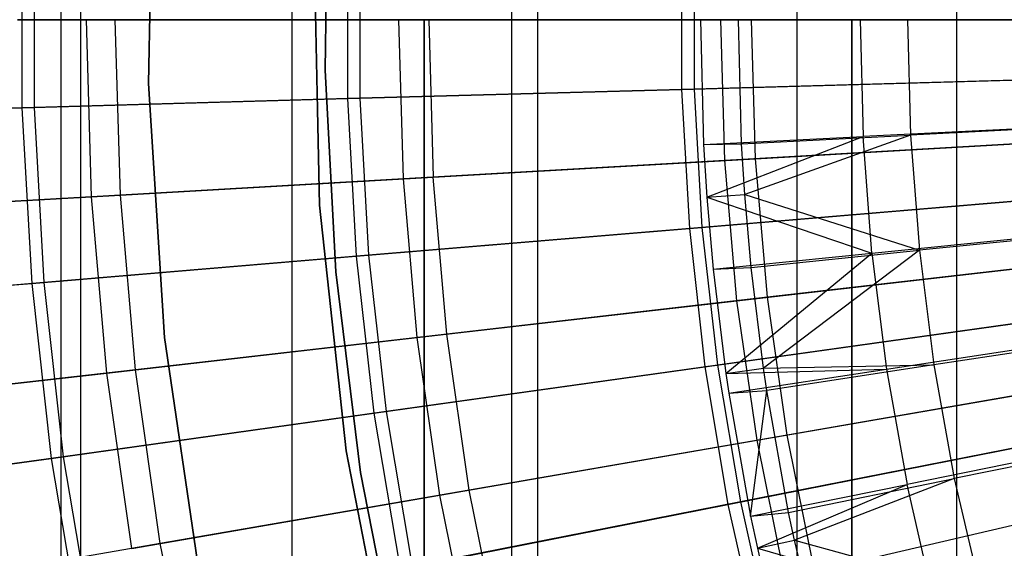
# Model space of a CAD drawing. Extents: x 0.1 to 12.1, y -6 to 6.
# Tile 22 of 256: x 3.2 to 4.1, y -0.5 to 0. Entities that reach past the tile are written whole.
import ezdxf

# ---------------------------------------------------------------- set-up
doc = ezdxf.new("R2010")
doc.units = 0
doc.header["$LTSCALE"] = 2.54
doc.layers.get('0').update_dxf_attribs({"linetype": 'CONTINUOUS'})

# ---------------------------------------------------------------- blocks, each defined once
blk = doc.blocks.new('DROPS_COLOR_B-11195_STL')
at = {"color": 0}
for p, q in [((3.23157, -0.9, 41.10612), (3.23157, 0.9, 41.10612)), ((3.23157, -0.9, 41.10612), (3.23157, 0.9, 41.10612)), ((3.23157, -0.9, 46.76298), (3.23157, 0.9, 46.76298)), ((3.23157, -0.9, 46.76298), (3.23157, 0.9, 46.76298)), ((3.24955, -0.90001, 51.64233), (3.24955, 0.89999, 51.64233)), ((3.24955, -0.90001, 51.64233), (3.24955, 0.89999, 51.64233)), ((3.24955, -0.90001, 62.24448), (3.24955, 0.89999, 62.24448)), ((3.24955, -0.90001, 62.24448), (3.24955, 0.89999, 62.24448)), ((3.44056, -0.9, 40.91155), (3.44056, 0.9, 40.91155)), ((3.44056, -0.9, 40.91155), (3.44056, 0.9, 40.91155)), ((3.44056, -0.9, 46.95755), (3.44056, 0.9, 46.95755)), ((3.44056, -0.9, 46.95755), (3.44056, 0.9, 46.95755)), ((3.63939, -0.90001, 51.45336), (3.63939, 0.89999, 51.45336)), ((3.63939, -0.90001, 51.45336), (3.63939, 0.89999, 51.45336)), ((3.63939, -0.90001, 62.43345), (3.63939, 0.89999, 62.43345)), ((3.63939, -0.90001, 62.43345), (3.63939, 0.89999, 62.43345)), ((3.66289, -0.9, 40.73239), (3.66289, 0.9, 40.73239)), ((3.66289, -0.9, 40.73239), (3.66289, 0.9, 40.73239)), ((3.66289, -0.9, 47.13672), (3.66289, 0.9, 47.13672)), ((3.66289, -0.9, 47.13672), (3.66289, 0.9, 47.13672)), ((3.89744, -0.9, 40.56953), (3.89744, 0.9, 40.56953)), ((3.89744, -0.9, 40.56953), (3.89744, 0.9, 40.56953)), ((3.89744, -0.9, 47.29956), (3.89744, 0.9, 47.29956)), ((3.89744, -0.9, 47.29956), (3.89744, 0.9, 47.29956)), ((4.04185, -0.90001, 51.293), (4.04185, 0.89999, 51.293)), ((4.04185, -0.90001, 51.293), (4.04185, 0.89999, 51.293)), ((4.04185, -0.90001, 62.59381), (4.04185, 0.89999, 62.59381)), ((4.04185, -0.90001, 62.59381), (4.04185, 0.89999, 62.59381)), ((3.31543, 0.17267, 171.7), (3.3106, -0.05759, 171.7)), ((3.3106, -0.05759, 164.1), (3.31543, 0.17267, 164.1)), ((3.31543, 0.17267, 171.7), (3.3106, -0.05759, 171.7)), ((3.3106, -0.05759, 164.1), (3.31543, 0.17267, 164.1)), ((3.47363, 0.13707, 164.4), (3.4704, -0.04571, 164.4)), ((3.4704, -0.04571, 164.3), (3.47363, 0.13707, 164.3)), ((3.47363, 0.13707, 164.4), (3.4704, -0.04571, 164.4)), ((3.4704, -0.04571, 164.3), (3.47363, 0.13707, 164.3)), ((3.46542, -0.16772, 171.7), (3.4606, 0.05594, 171.7)), ((3.4606, 0.05594, 164.1), (3.46542, -0.16772, 164.1)), ((3.4606, 0.05594, 164.1), (3.46542, -0.16772, 164.1)), ((3.46542, -0.16772, 171.7), (3.4606, 0.05594, 171.7)), ((3.25922, -0.16015, 12.72197), (3.25465, 0, 12.72197)), ((3.25922, -0.16015, 12.72197), (3.25465, 0, 12.72197)), ((3.28524, -0.15867, 2.64879), (3.2807, 0, 2.64879)), ((3.28524, -0.15867, 2.64879), (3.2807, 0, 2.64879)), ((3.5414, -0.14402, 12.88484), (3.53729, 0, 12.88484)), ((3.5414, -0.14402, 12.88484), (3.53729, 0, 12.88484)), ((3.56418, 0, 2.48739), (3.56825, -0.14248, 2.48739)), ((3.56418, 0, 2.48739), (3.56825, -0.14248, 2.48739)), ((3.81004, 0, 13.3555), (3.81288, -0.11305, 13.3555)), ((3.81004, 0, 13.3555), (3.81288, -0.11305, 13.3555)), ((3.83213, -0.12739, 13.03183), (3.82849, 0, 13.03183)), ((3.83213, -0.12739, 13.03183), (3.82849, 0, 13.03183)), ((3.84727, -0.11222, 13.28327), (3.84443, 0, 13.28327)), ((3.84727, -0.11222, 13.28327), (3.84443, 0, 13.28327)), ((3.85974, -0.12582, 2.3419), (3.85615, 0, 2.3419)), ((3.85974, -0.12582, 2.3419), (3.85615, 0, 2.3419)), ((3.95445, 0, 13.42236), (3.95711, -0.10579, 13.42236)), ((3.95445, 0, 13.42236), (3.95711, -0.10579, 13.42236)), ((3.99743, 0, 13.35397), (4.00007, -0.10447, 13.35397)), ((3.99743, 0, 13.35397), (4.00007, -0.10447, 13.35397)), ((3.56, 0, 17.61748), (3.19212, 0, 17.85185)), ((3.19212, 0, 36.04337), (3.56, 0, 36.27773)), ((3.56, 0, 17.61748), (3.19212, 0, 17.85185)), ((3.19212, 0, 36.04337), (3.56, 0, 36.27773)), ((3.94691, 0, 17.41607), (3.56, 0, 17.61748)), ((3.56, 0, 36.27773), (3.94691, 0, 36.47914)), ((3.56, -0.8, 17.61748), (3.56, 0, 17.61748)), ((3.94691, 0, 17.41607), (3.56, 0, 17.61748)), ((3.56, -0.8, 17.61748), (3.56, 0, 17.61748)), ((3.56, 0, 36.27773), (3.94691, 0, 36.47914)), ((3.56, 0, 36.27773), (3.56, -0.8, 36.27773)), ((3.56, 0, 36.27773), (3.56, -0.8, 36.27773)), ((4.3499, 0, 17.24914), (3.94691, 0, 17.41607)), ((3.94691, 0, 36.47914), (4.3499, 0, 36.64607)), ((3.94691, -0.8, 17.41607), (3.94691, 0, 17.41607)), ((4.3499, 0, 17.24914), (3.94691, 0, 17.41607)), ((3.94691, -0.8, 17.41607), (3.94691, 0, 17.41607)), ((3.94691, 0, 36.47914), (4.3499, 0, 36.64607)), ((3.94691, 0, 36.47914), (3.94691, -0.8, 36.47914)), ((3.94691, 0, 36.47914), (3.94691, -0.8, 36.47914)), ((3.4704, -0.04571, 164.4), (3.48008, -0.22826, 164.4)), ((3.48008, -0.22826, 164.3), (3.4704, -0.04571, 164.3)), ((3.4704, -0.04571, 164.4), (3.48008, -0.22826, 164.4)), ((3.4704, -0.04571, 164.4), (3.4704, -0.04571, 164.3)), ((3.48008, -0.22826, 164.3), (3.4704, -0.04571, 164.3)), ((3.4704, -0.04571, 164.4), (3.4704, -0.04571, 164.3)), ((3.3106, -0.05759, 171.7), (3.32506, -0.28745, 171.7)), ((3.32506, -0.28745, 164.1), (3.3106, -0.05759, 164.1)), ((3.3106, -0.05759, 171.7), (3.32506, -0.28745, 171.7)), ((3.3106, -0.05759, 171.7), (3.3106, -0.05759, 164.1)), ((3.32506, -0.28745, 164.1), (3.3106, -0.05759, 164.1)), ((3.3106, -0.05759, 171.7), (3.3106, -0.05759, 164.1)), ((4.15404, -0.09666, 13.42089), (4.00007, -0.10447, 13.35397)), ((4.15404, -0.09666, 13.42089), (4.00007, -0.10447, 13.35397)), ((3.81288, -0.11305, 13.3555), (3.95711, -0.10579, 13.42236)), ((3.81288, -0.11305, 13.3555), (3.95711, -0.10579, 13.42236)), ((3.81577, -0.16051, 13.3555), (3.95711, -0.10579, 13.42236)), ((3.81577, -0.16051, 13.3555), (3.95711, -0.10579, 13.42236)), ((3.84727, -0.11222, 13.28327), (4.00007, -0.10447, 13.35397)), ((3.84727, -0.11222, 13.28327), (4.00007, -0.10447, 13.35397)), ((4.00007, -0.10447, 13.35397), (3.85007, -0.15806, 13.28327)), ((4.00007, -0.10447, 13.35397), (3.85007, -0.15806, 13.28327)), ((4.10842, -0.09818, 13.48847), (3.95711, -0.10579, 13.42236)), ((4.10842, -0.09818, 13.48847), (3.95711, -0.10579, 13.42236)), ((3.96508, -0.21132, 13.42236), (3.95711, -0.10579, 13.42236)), ((3.96508, -0.21132, 13.42236), (3.95711, -0.10579, 13.42236)), ((4.00007, -0.10447, 13.35397), (4.00801, -0.20867, 13.35397)), ((4.00007, -0.10447, 13.35397), (4.00801, -0.20867, 13.35397)), ((3.81288, -0.11305, 13.3555), (3.84727, -0.11222, 13.28327)), ((3.81288, -0.11305, 13.3555), (3.84727, -0.11222, 13.28327)), ((3.81288, -0.11305, 13.3555), (3.81577, -0.16051, 13.3555)), ((3.81288, -0.11305, 13.3555), (3.81577, -0.16051, 13.3555)), ((4.13053, -0.11033, 13.16251), (3.83213, -0.12739, 13.03183)), ((4.13053, -0.11033, 13.16251), (3.83213, -0.12739, 13.03183)), ((3.85007, -0.15806, 13.28327), (3.84727, -0.11222, 13.28327)), ((3.85007, -0.15806, 13.28327), (3.84727, -0.11222, 13.28327)), ((3.85974, -0.12582, 2.3419), (4.15881, -0.10871, 2.21277)), ((3.85974, -0.12582, 2.3419), (4.15881, -0.10871, 2.21277)), ((3.83213, -0.12739, 13.03183), (3.5414, -0.14402, 12.88484)), ((3.83213, -0.12739, 13.03183), (3.5414, -0.14402, 12.88484)), ((3.56825, -0.14248, 2.48739), (3.85974, -0.12582, 2.3419)), ((3.56825, -0.14248, 2.48739), (3.85974, -0.12582, 2.3419)), ((3.84304, -0.25437, 13.03183), (3.83213, -0.12739, 13.03183)), ((3.84304, -0.25437, 13.03183), (3.83213, -0.12739, 13.03183)), ((3.87051, -0.25122, 2.3419), (3.85974, -0.12582, 2.3419)), ((3.87051, -0.25122, 2.3419), (3.85974, -0.12582, 2.3419)), ((3.28524, -0.15867, 2.64879), (3.56825, -0.14248, 2.48739)), ((3.28524, -0.15867, 2.64879), (3.56825, -0.14248, 2.48739)), ((3.58045, -0.2845, 2.48739), (3.56825, -0.14248, 2.48739)), ((3.58045, -0.2845, 2.48739), (3.56825, -0.14248, 2.48739)), ((3.5414, -0.14402, 12.88484), (3.25922, -0.16015, 12.72197)), ((3.5414, -0.14402, 12.88484), (3.25922, -0.16015, 12.72197)), ((3.55373, -0.28757, 12.88484), (3.5414, -0.14402, 12.88484)), ((3.55373, -0.28757, 12.88484), (3.5414, -0.14402, 12.88484)), ((3.25922, -0.16015, 12.72197), (2.98646, -0.17575, 12.54373)), ((3.25922, -0.16015, 12.72197), (2.98646, -0.17575, 12.54373)), ((3.01156, -0.17432, 2.82561), (3.28524, -0.15867, 2.64879)), ((3.01156, -0.17432, 2.82561), (3.28524, -0.15867, 2.64879)), ((3.27293, -0.31979, 12.72197), (3.25922, -0.16015, 12.72197)), ((3.27293, -0.31979, 12.72197), (3.25922, -0.16015, 12.72197)), ((3.29882, -0.31682, 2.64879), (3.28524, -0.15867, 2.64879)), ((3.29882, -0.31682, 2.64879), (3.28524, -0.15867, 2.64879)), ((3.81577, -0.16051, 13.3555), (3.85007, -0.15806, 13.28327)), ((3.81577, -0.16051, 13.3555), (3.85007, -0.15806, 13.28327)), ((3.8558, -0.22415, 13.28327), (3.85007, -0.15806, 13.28327)), ((3.85007, -0.15806, 13.28327), (4.00801, -0.20867, 13.35397)), ((3.85007, -0.15806, 13.28327), (4.00801, -0.20867, 13.35397)), ((3.8558, -0.22415, 13.28327), (3.85007, -0.15806, 13.28327)), ((3.48944, -0.39014, 171.7), (3.46542, -0.16772, 171.7)), ((3.46542, -0.16772, 164.1), (3.48944, -0.39014, 164.1)), ((3.46542, -0.16772, 164.1), (3.48944, -0.39014, 164.1)), ((3.46542, -0.16772, 164.1), (3.46542, -0.16772, 171.7)), ((3.48944, -0.39014, 171.7), (3.46542, -0.16772, 171.7)), ((3.46542, -0.16772, 164.1), (3.46542, -0.16772, 171.7)), ((3.81577, -0.16051, 13.3555), (3.96508, -0.21132, 13.42236)), ((3.81577, -0.16051, 13.3555), (3.8214, -0.22581, 13.3555)), ((3.81577, -0.16051, 13.3555), (3.96508, -0.21132, 13.42236)), ((3.81577, -0.16051, 13.3555), (3.8214, -0.22581, 13.3555)), ((4.16138, -0.19307, 13.42089), (4.00801, -0.20867, 13.35397)), ((4.16138, -0.19307, 13.42089), (4.00801, -0.20867, 13.35397)), ((3.96508, -0.21132, 13.42236), (4.11582, -0.19612, 13.48847)), ((3.96508, -0.21132, 13.42236), (4.11582, -0.19612, 13.48847)), ((3.8214, -0.22581, 13.3555), (3.96508, -0.21132, 13.42236)), ((3.8214, -0.22581, 13.3555), (3.96508, -0.21132, 13.42236)), ((3.83294, -0.32021, 13.3555), (3.96508, -0.21132, 13.42236)), ((3.83294, -0.32021, 13.3555), (3.96508, -0.21132, 13.42236)), ((3.8558, -0.22415, 13.28327), (4.00801, -0.20867, 13.35397)), ((3.8558, -0.22415, 13.28327), (4.00801, -0.20867, 13.35397)), ((4.00801, -0.20867, 13.35397), (3.86698, -0.31531, 13.28327)), ((4.00801, -0.20867, 13.35397), (3.86698, -0.31531, 13.28327)), ((3.96508, -0.21132, 13.42236), (3.97834, -0.31631, 13.42236)), ((3.96508, -0.21132, 13.42236), (3.97834, -0.31631, 13.42236)), ((4.00801, -0.20867, 13.35397), (4.02121, -0.31234, 13.35397)), ((4.00801, -0.20867, 13.35397), (4.02121, -0.31234, 13.35397)), ((3.84304, -0.25437, 13.03183), (4.13998, -0.2203, 13.16251)), ((3.84304, -0.25437, 13.03183), (4.13998, -0.2203, 13.16251)), ((4.16812, -0.21707, 2.21277), (3.87051, -0.25122, 2.3419)), ((4.16812, -0.21707, 2.21277), (3.87051, -0.25122, 2.3419)), ((3.48008, -0.22826, 164.4), (3.50261, -0.40968, 164.4)), ((3.50261, -0.40968, 164.3), (3.48008, -0.22826, 164.3)), ((3.48008, -0.22826, 164.4), (3.50261, -0.40968, 164.4)), ((3.48008, -0.22826, 164.4), (3.48008, -0.22826, 164.3)), ((3.50261, -0.40968, 164.3), (3.48008, -0.22826, 164.3)), ((3.48008, -0.22826, 164.4), (3.48008, -0.22826, 164.3)), ((3.8214, -0.22581, 13.3555), (3.8558, -0.22415, 13.28327)), ((3.8214, -0.22581, 13.3555), (3.8558, -0.22415, 13.28327)), ((3.8214, -0.22581, 13.3555), (3.83294, -0.32021, 13.3555)), ((3.8214, -0.22581, 13.3555), (3.83294, -0.32021, 13.3555)), ((3.86698, -0.31531, 13.28327), (3.8558, -0.22415, 13.28327)), ((3.86698, -0.31531, 13.28327), (3.8558, -0.22415, 13.28327)), ((3.55373, -0.28757, 12.88484), (3.84304, -0.25437, 13.03183)), ((3.55373, -0.28757, 12.88484), (3.84304, -0.25437, 13.03183)), ((3.87051, -0.25122, 2.3419), (3.58045, -0.2845, 2.48739)), ((3.87051, -0.25122, 2.3419), (3.58045, -0.2845, 2.48739)), ((3.86118, -0.38052, 13.03183), (3.84304, -0.25437, 13.03183)), ((3.86118, -0.38052, 13.03183), (3.84304, -0.25437, 13.03183)), ((3.88842, -0.37581, 2.3419), (3.87051, -0.25122, 2.3419)), ((3.88842, -0.37581, 2.3419), (3.87051, -0.25122, 2.3419)), ((3.58045, -0.2845, 2.48739), (3.29882, -0.31682, 2.64879)), ((3.58045, -0.2845, 2.48739), (3.29882, -0.31682, 2.64879)), ((3.60074, -0.42559, 2.48739), (3.58045, -0.2845, 2.48739)), ((3.60074, -0.42559, 2.48739), (3.58045, -0.2845, 2.48739)), ((3.27293, -0.31979, 12.72197), (3.55373, -0.28757, 12.88484)), ((3.27293, -0.31979, 12.72197), (3.55373, -0.28757, 12.88484)), ((3.32506, -0.28745, 171.7), (3.35871, -0.5153, 171.7)), ((3.35871, -0.5153, 164.1), (3.32506, -0.28745, 164.1)), ((3.32506, -0.28745, 171.7), (3.35871, -0.5153, 171.7)), ((3.32506, -0.28745, 171.7), (3.32506, -0.28745, 164.1)), ((3.35871, -0.5153, 164.1), (3.32506, -0.28745, 164.1)), ((3.32506, -0.28745, 171.7), (3.32506, -0.28745, 164.1)), ((3.57423, -0.43018, 12.88484), (3.55373, -0.28757, 12.88484)), ((3.57423, -0.43018, 12.88484), (3.55373, -0.28757, 12.88484)), ((3.97834, -0.31631, 13.42236), (4.12813, -0.29355, 13.48847)), ((3.97834, -0.31631, 13.42236), (4.12813, -0.29355, 13.48847)), ((4.1736, -0.28899, 13.42089), (4.02121, -0.31234, 13.35397)), ((4.1736, -0.28899, 13.42089), (4.02121, -0.31234, 13.35397)), ((3.00151, -0.35093, 12.54373), (3.27293, -0.31979, 12.72197)), ((3.00151, -0.35093, 12.54373), (3.27293, -0.31979, 12.72197)), ((3.29882, -0.31682, 2.64879), (3.02648, -0.34806, 2.82561)), ((3.29882, -0.31682, 2.64879), (3.02648, -0.34806, 2.82561)), ((3.29573, -0.47837, 12.72197), (3.27293, -0.31979, 12.72197)), ((3.29573, -0.47837, 12.72197), (3.27293, -0.31979, 12.72197)), ((3.32141, -0.47393, 2.64879), (3.29882, -0.31682, 2.64879)), ((3.32141, -0.47393, 2.64879), (3.29882, -0.31682, 2.64879)), ((3.83294, -0.32021, 13.3555), (3.86698, -0.31531, 13.28327)), ((3.83294, -0.32021, 13.3555), (3.86698, -0.31531, 13.28327)), ((3.83294, -0.32021, 13.3555), (3.97834, -0.31631, 13.42236)), ((3.83294, -0.32021, 13.3555), (3.97834, -0.31631, 13.42236)), ((3.83294, -0.32021, 13.3555), (3.83557, -0.33801, 13.3555)), ((3.83294, -0.32021, 13.3555), (3.83557, -0.33801, 13.3555)), ((3.83557, -0.33801, 13.3555), (3.97834, -0.31631, 13.42236)), ((3.83557, -0.33801, 13.3555), (3.97834, -0.31631, 13.42236)), ((3.86698, -0.31531, 13.28327), (4.02121, -0.31234, 13.35397)), ((3.86698, -0.31531, 13.28327), (4.02121, -0.31234, 13.35397)), ((3.86998, -0.3355, 13.28327), (3.86698, -0.31531, 13.28327)), ((3.86998, -0.3355, 13.28327), (3.86698, -0.31531, 13.28327)), ((4.02121, -0.31234, 13.35397), (3.86998, -0.3355, 13.28327)), ((4.02121, -0.31234, 13.35397), (3.86998, -0.3355, 13.28327)), ((3.97834, -0.31631, 13.42236), (3.99686, -0.42051, 13.42236)), ((3.97834, -0.31631, 13.42236), (3.99686, -0.42051, 13.42236)), ((4.02121, -0.31234, 13.35397), (4.03965, -0.4152, 13.35397)), ((4.02121, -0.31234, 13.35397), (4.03965, -0.4152, 13.35397)), ((4.1836, -0.32472, 2.21277), (3.88842, -0.37581, 2.3419)), ((4.1836, -0.32472, 2.21277), (3.88842, -0.37581, 2.3419)), ((3.83557, -0.33801, 13.3555), (3.86998, -0.3355, 13.28327)), ((3.83557, -0.33801, 13.3555), (3.86998, -0.3355, 13.28327)), ((3.83557, -0.33801, 13.3555), (3.85536, -0.44935, 13.3555)), ((3.83557, -0.33801, 13.3555), (3.85536, -0.44935, 13.3555)), ((3.85536, -0.44935, 13.3555), (3.86998, -0.3355, 13.28327)), ((3.85536, -0.44935, 13.3555), (3.86998, -0.3355, 13.28327)), ((3.86118, -0.38052, 13.03183), (4.15569, -0.32955, 13.16251)), ((3.86118, -0.38052, 13.03183), (4.15569, -0.32955, 13.16251)), ((3.88978, -0.446, 13.28327), (3.86998, -0.3355, 13.28327)), ((3.88978, -0.446, 13.28327), (3.86998, -0.3355, 13.28327)), ((3.57423, -0.43018, 12.88484), (3.86118, -0.38052, 13.03183)), ((3.57423, -0.43018, 12.88484), (3.86118, -0.38052, 13.03183)), ((3.88842, -0.37581, 2.3419), (3.60074, -0.42559, 2.48739)), ((3.88842, -0.37581, 2.3419), (3.60074, -0.42559, 2.48739)), ((3.88649, -0.50543, 13.03183), (3.86118, -0.38052, 13.03183)), ((3.88649, -0.50543, 13.03183), (3.86118, -0.38052, 13.03183)), ((3.91342, -0.49917, 2.3419), (3.88842, -0.37581, 2.3419)), ((3.91342, -0.49917, 2.3419), (3.88842, -0.37581, 2.3419)), ((3.53249, -0.60968, 171.7), (3.48944, -0.39014, 171.7)), ((3.48944, -0.39014, 164.1), (3.53249, -0.60968, 164.1)), ((3.48944, -0.39014, 164.1), (3.53249, -0.60968, 164.1)), ((3.48944, -0.39014, 164.1), (3.48944, -0.39014, 171.7)), ((3.53249, -0.60968, 171.7), (3.48944, -0.39014, 171.7)), ((3.48944, -0.39014, 164.1), (3.48944, -0.39014, 171.7)), ((4.14532, -0.39025, 13.48847), (3.99686, -0.42051, 13.42236)), ((4.14532, -0.39025, 13.48847), (3.99686, -0.42051, 13.42236)), ((4.19066, -0.38417, 13.42089), (4.03965, -0.4152, 13.35397)), ((4.19066, -0.38417, 13.42089), (4.03965, -0.4152, 13.35397)), ((3.50261, -0.40968, 164.4), (3.53787, -0.58905, 164.4)), ((3.53787, -0.58905, 164.3), (3.50261, -0.40968, 164.3)), ((3.50261, -0.40968, 164.4), (3.53787, -0.58905, 164.4)), ((3.50261, -0.40968, 164.4), (3.50261, -0.40968, 164.3)), ((3.53787, -0.58905, 164.3), (3.50261, -0.40968, 164.3)), ((3.50261, -0.40968, 164.4), (3.50261, -0.40968, 164.3)), ((3.88978, -0.446, 13.28327), (4.03965, -0.4152, 13.35397)), ((3.88978, -0.446, 13.28327), (4.03965, -0.4152, 13.35397)), ((4.03965, -0.4152, 13.35397), (3.89506, -0.47096, 13.28327)), ((4.03965, -0.4152, 13.35397), (3.89506, -0.47096, 13.28327)), ((4.03965, -0.4152, 13.35397), (4.06327, -0.517, 13.35397)), ((4.03965, -0.4152, 13.35397), (4.06327, -0.517, 13.35397)), ((3.60074, -0.42559, 2.48739), (3.32141, -0.47393, 2.64879)), ((3.60074, -0.42559, 2.48739), (3.32141, -0.47393, 2.64879)), ((3.62904, -0.56529, 2.48739), (3.60074, -0.42559, 2.48739)), ((3.62904, -0.56529, 2.48739), (3.60074, -0.42559, 2.48739)), ((3.85536, -0.44935, 13.3555), (3.99686, -0.42051, 13.42236)), ((3.85536, -0.44935, 13.3555), (3.99686, -0.42051, 13.42236)), ((3.86146, -0.47827, 13.3555), (3.99686, -0.42051, 13.42236)), ((3.86146, -0.47827, 13.3555), (3.99686, -0.42051, 13.42236)), ((4.0206, -0.52364, 13.42236), (3.99686, -0.42051, 13.42236)), ((4.0206, -0.52364, 13.42236), (3.99686, -0.42051, 13.42236)), ((3.29573, -0.47837, 12.72197), (3.57423, -0.43018, 12.88484)), ((3.29573, -0.47837, 12.72197), (3.57423, -0.43018, 12.88484)), ((3.60285, -0.57139, 12.88484), (3.57423, -0.43018, 12.88484)), ((3.60285, -0.57139, 12.88484), (3.57423, -0.43018, 12.88484)), ((4.20519, -0.43132, 2.21277), (3.91342, -0.49917, 2.3419)), ((4.20519, -0.43132, 2.21277), (3.91342, -0.49917, 2.3419)), ((4.17761, -0.43773, 13.16251), (3.88649, -0.50543, 13.03183)), ((4.17761, -0.43773, 13.16251), (3.88649, -0.50543, 13.03183)), ((3.85536, -0.44935, 13.3555), (3.88978, -0.446, 13.28327)), ((3.85536, -0.44935, 13.3555), (3.88978, -0.446, 13.28327)), ((3.85536, -0.44935, 13.3555), (3.86146, -0.47827, 13.3555)), ((3.85536, -0.44935, 13.3555), (3.86146, -0.47827, 13.3555)), ((3.89506, -0.47096, 13.28327), (3.88978, -0.446, 13.28327)), ((3.89506, -0.47096, 13.28327), (3.88978, -0.446, 13.28327)), ((3.86146, -0.47827, 13.3555), (3.89506, -0.47096, 13.28327)), ((3.86146, -0.47827, 13.3555), (3.89506, -0.47096, 13.28327)), ((3.91516, -0.55535, 13.28327), (3.89506, -0.47096, 13.28327)), ((3.89506, -0.47096, 13.28327), (4.06327, -0.517, 13.35397)), ((3.89506, -0.47096, 13.28327), (4.06327, -0.517, 13.35397)), ((3.91516, -0.55535, 13.28327), (3.89506, -0.47096, 13.28327)), ((3.32141, -0.47393, 2.64879), (3.0513, -0.52068, 2.82561)), ((3.32141, -0.47393, 2.64879), (3.0513, -0.52068, 2.82561)), ((3.35293, -0.6295, 2.64879), (3.32141, -0.47393, 2.64879)), ((3.35293, -0.6295, 2.64879), (3.32141, -0.47393, 2.64879)), ((3.86146, -0.47827, 13.3555), (4.0206, -0.52364, 13.42236)), ((3.86146, -0.47827, 13.3555), (3.88073, -0.55955, 13.3555)), ((3.86146, -0.47827, 13.3555), (4.0206, -0.52364, 13.42236)), ((3.86146, -0.47827, 13.3555), (3.88073, -0.55955, 13.3555))]:
    blk.add_line(p, q, dxfattribs=at)
blk = doc.blocks.new('GROUP_1')
at = {"color": 0}
for p, q in [((3.13627, 6.07695, 11.27188), (3.13627, 5.91768, 11.27188)), ((3.13627, 6.07695, 11.27188), (3.13627, 5.91768, 11.27188)), ((3.14714, 6.07665, 0.72223), (3.14714, 5.91798, 0.72223)), ((3.14714, 6.07665, 0.72223), (3.14714, 5.91798, 0.72223)), ((3.43073, 6.06876, 11.4216), (3.43073, 5.92586, 11.4216)), ((3.43073, 6.06876, 11.4216), (3.43073, 5.92586, 11.4216)), ((3.4419, 6.06845, 0.57312), (3.4419, 5.92617, 0.57312)), ((3.4419, 6.06845, 0.57312), (3.4419, 5.92617, 0.57312)), ((3.73298, 6.06036, 11.55487), (3.73298, 5.93427, 11.55487)), ((3.73298, 6.06036, 11.55487), (3.73298, 5.93427, 11.55487)), ((3.74442, 6.06004, 0.44046), (3.74442, 5.93459, 0.44046)), ((3.74442, 6.06004, 0.44046), (3.74442, 5.93459, 0.44046)), ((3.73298, 5.93427, 11.55487), (4.0421, 5.94287, 11.6713)), ((3.73298, 5.93427, 11.55487), (4.0421, 5.94287, 11.6713)), ((4.05379, 5.94319, 0.32467), (3.74442, 5.93459, 0.44046)), ((4.05379, 5.94319, 0.32467), (3.74442, 5.93459, 0.44046)), ((3.43073, 5.92586, 11.4216), (3.73298, 5.93427, 11.55487)), ((3.43073, 5.92586, 11.4216), (3.73298, 5.93427, 11.55487)), ((3.74442, 5.93459, 0.44046), (3.4419, 5.92617, 0.57312)), ((3.74442, 5.93459, 0.44046), (3.4419, 5.92617, 0.57312)), ((3.73298, 5.93427, 11.55487), (3.73998, 5.80838, 11.55487)), ((3.73298, 5.93427, 11.55487), (3.73998, 5.80838, 11.55487)), ((3.74442, 5.93459, 0.44046), (3.75139, 5.80933, 0.44046)), ((3.74442, 5.93459, 0.44046), (3.75139, 5.80933, 0.44046)), ((3.13627, 5.91768, 11.27188), (3.43073, 5.92586, 11.4216)), ((3.13627, 5.91768, 11.27188), (3.43073, 5.92586, 11.4216)), ((3.4419, 5.92617, 0.57312), (3.14714, 5.91798, 0.72223)), ((3.4419, 5.92617, 0.57312), (3.14714, 5.91798, 0.72223)), ((3.43073, 5.92586, 11.4216), (3.43867, 5.78319, 11.4216)), ((3.43073, 5.92586, 11.4216), (3.43867, 5.78319, 11.4216)), ((3.4419, 5.92617, 0.57312), (3.44981, 5.78412, 0.57312)), ((3.4419, 5.92617, 0.57312), (3.44981, 5.78412, 0.57312)), ((2.8505, 5.90973, 11.10617), (3.13627, 5.91768, 11.27188)), ((2.8505, 5.90973, 11.10617), (3.13627, 5.91768, 11.27188)), ((3.14714, 5.91798, 0.72223), (2.86102, 5.91002, 0.88735)), ((3.14714, 5.91798, 0.72223), (2.86102, 5.91002, 0.88735)), ((3.13627, 5.91768, 11.27188), (3.14512, 5.75865, 11.27188)), ((3.13627, 5.91768, 11.27188), (3.14512, 5.75865, 11.27188)), ((3.14714, 5.91798, 0.72223), (3.15595, 5.75955, 0.72223)), ((3.14714, 5.91798, 0.72223), (3.15595, 5.75955, 0.72223)), ((3.73998, 5.80838, 11.55487), (4.04815, 5.83414, 11.6713)), ((3.73998, 5.80838, 11.55487), (4.04815, 5.83414, 11.6713)), ((4.0598, 5.83511, 0.32467), (3.75139, 5.80933, 0.44046)), ((4.0598, 5.83511, 0.32467), (3.75139, 5.80933, 0.44046)), ((3.43867, 5.78319, 11.4216), (3.73998, 5.80838, 11.55487)), ((3.43867, 5.78319, 11.4216), (3.73998, 5.80838, 11.55487)), ((3.75139, 5.80933, 0.44046), (3.44981, 5.78412, 0.57312)), ((3.75139, 5.80933, 0.44046), (3.44981, 5.78412, 0.57312)), ((3.73998, 5.80838, 11.55487), (3.75398, 5.68307, 11.55487)), ((3.73998, 5.80838, 11.55487), (3.75398, 5.68307, 11.55487)), ((3.75139, 5.80933, 0.44046), (3.76532, 5.68466, 0.44046)), ((3.75139, 5.80933, 0.44046), (3.76532, 5.68466, 0.44046)), ((3.14512, 5.75865, 11.27188), (3.43867, 5.78319, 11.4216)), ((3.14512, 5.75865, 11.27188), (3.43867, 5.78319, 11.4216)), ((3.44981, 5.78412, 0.57312), (3.15595, 5.75955, 0.72223)), ((3.44981, 5.78412, 0.57312), (3.15595, 5.75955, 0.72223)), ((3.43867, 5.78319, 11.4216), (3.45453, 5.64117, 11.4216)), ((3.43867, 5.78319, 11.4216), (3.45453, 5.64117, 11.4216)), ((3.44981, 5.78412, 0.57312), (3.4656, 5.64272, 0.57312)), ((3.44981, 5.78412, 0.57312), (3.4656, 5.64272, 0.57312)), ((2.86023, 5.73483, 11.10617), (3.14512, 5.75865, 11.27188)), ((2.86023, 5.73483, 11.10617), (3.14512, 5.75865, 11.27188)), ((3.15595, 5.75955, 0.72223), (2.87073, 5.73571, 0.88735)), ((3.15595, 5.75955, 0.72223), (2.87073, 5.73571, 0.88735)), ((3.14512, 5.75865, 11.27188), (3.1628, 5.60036, 11.27188)), ((3.14512, 5.75865, 11.27188), (3.1628, 5.60036, 11.27188)), ((3.15595, 5.75955, 0.72223), (3.17356, 5.60186, 0.72223)), ((3.15595, 5.75955, 0.72223), (3.17356, 5.60186, 0.72223)), ((4.07181, 5.72754, 0.32467), (3.76532, 5.68466, 0.44046)), ((4.07181, 5.72754, 0.32467), (3.76532, 5.68466, 0.44046)), ((3.75398, 5.68307, 11.55487), (4.06024, 5.72592, 11.6713)), ((3.75398, 5.68307, 11.55487), (4.06024, 5.72592, 11.6713)), ((3.45453, 5.64117, 11.4216), (3.75398, 5.68307, 11.55487)), ((3.45453, 5.64117, 11.4216), (3.75398, 5.68307, 11.55487)), ((3.76532, 5.68466, 0.44046), (3.4656, 5.64272, 0.57312)), ((3.76532, 5.68466, 0.44046), (3.4656, 5.64272, 0.57312)), ((3.75398, 5.68307, 11.55487), (3.77491, 5.55873, 11.55487)), ((3.75398, 5.68307, 11.55487), (3.77491, 5.55873, 11.55487)), ((3.76532, 5.68466, 0.44046), (3.78615, 5.56095, 0.44046)), ((3.76532, 5.68466, 0.44046), (3.78615, 5.56095, 0.44046)), ((3.1628, 5.60036, 11.27188), (3.45453, 5.64117, 11.4216)), ((3.1628, 5.60036, 11.27188), (3.45453, 5.64117, 11.4216)), ((3.4656, 5.64272, 0.57312), (3.17356, 5.60186, 0.72223)), ((3.4656, 5.64272, 0.57312), (3.17356, 5.60186, 0.72223)), ((3.45453, 5.64117, 11.4216), (3.47825, 5.50026, 11.4216)), ((3.45453, 5.64117, 11.4216), (3.47825, 5.50026, 11.4216)), ((3.4656, 5.64272, 0.57312), (3.48922, 5.50242, 0.57312)), ((3.4656, 5.64272, 0.57312), (3.48922, 5.50242, 0.57312)), ((4.08979, 5.6208, 0.32467), (3.78615, 5.56095, 0.44046)), ((4.08979, 5.6208, 0.32467), (3.78615, 5.56095, 0.44046)), ((3.77491, 5.55873, 11.55487), (4.07832, 5.61854, 11.6713)), ((3.77491, 5.55873, 11.55487), (4.07832, 5.61854, 11.6713)), ((2.87967, 5.56075, 11.10617), (3.1628, 5.60036, 11.27188)), ((2.87967, 5.56075, 11.10617), (3.1628, 5.60036, 11.27188)), ((3.17356, 5.60186, 0.72223), (2.8901, 5.5622, 0.88735)), ((3.17356, 5.60186, 0.72223), (2.8901, 5.5622, 0.88735)), ((3.1628, 5.60036, 11.27188), (3.18924, 5.44329, 11.27188)), ((3.1628, 5.60036, 11.27188), (3.18924, 5.44329, 11.27188)), ((3.17356, 5.60186, 0.72223), (3.19991, 5.4454, 0.72223)), ((3.17356, 5.60186, 0.72223), (3.19991, 5.4454, 0.72223)), ((3.47825, 5.50026, 11.4216), (3.77491, 5.55873, 11.55487)), ((3.47825, 5.50026, 11.4216), (3.77491, 5.55873, 11.55487)), ((3.78615, 5.56095, 0.44046), (3.48922, 5.50242, 0.57312)), ((3.78615, 5.56095, 0.44046), (3.48922, 5.50242, 0.57312)), ((3.77491, 5.55873, 11.55487), (3.80272, 5.43575, 11.55487)), ((3.77491, 5.55873, 11.55487), (3.80272, 5.43575, 11.55487)), ((3.78615, 5.56095, 0.44046), (3.81382, 5.43859, 0.44046)), ((3.78615, 5.56095, 0.44046), (3.81382, 5.43859, 0.44046))]:
    blk.add_line(p, q, dxfattribs=at)
blk.add_blockref('DROPS_COLOR_B-11195_STL', (-0.06, 5.99731, -1.7), dxfattribs=at)

msp = doc.modelspace()

# ---------------------------------------------------------------- block references
at = {"color": 0}
msp.add_blockref('GROUP_1', (0.06, -5.99731, 1.7), dxfattribs=at)

doc.saveas('drawing.dxf')
